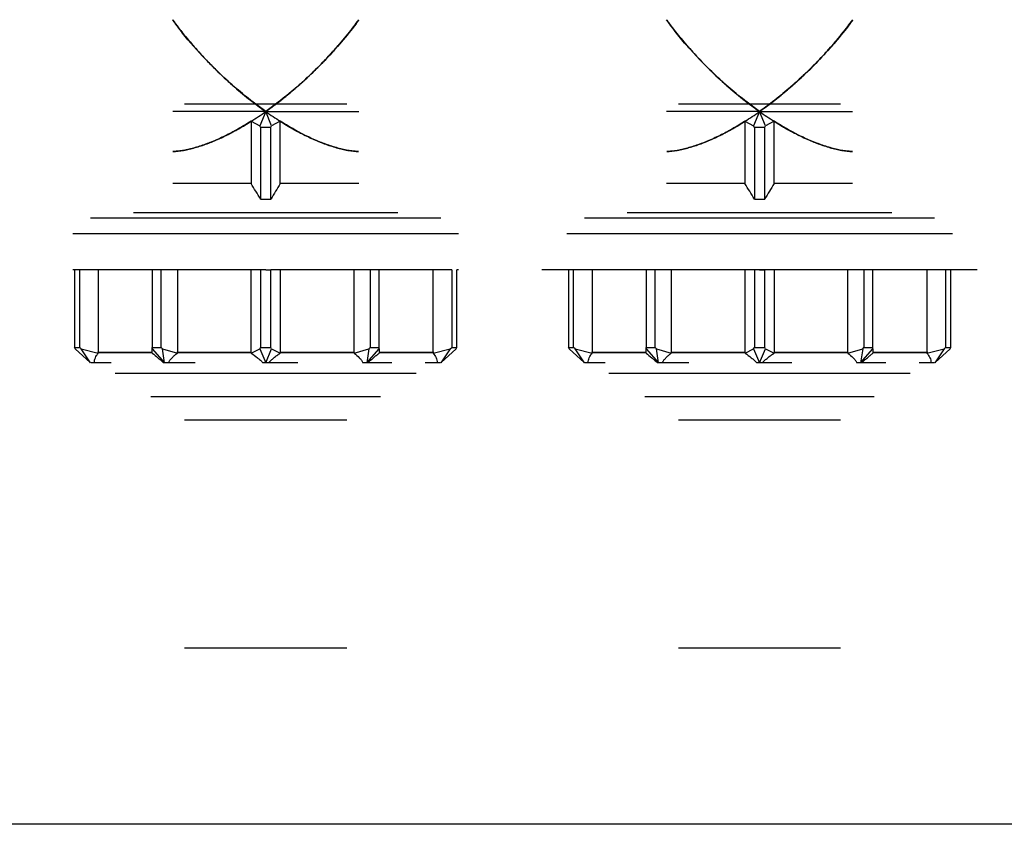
# Model space of a CAD drawing. Header units: millimetres. Extents: x 0 to 841, y 0 to 594.
# Tile 68 of 256: x 302.83 to 310.43, y 272.8 to 279.01. Entities that reach past the tile are written whole.
import ezdxf

# ---------------------------------------------------------------- set-up
doc = ezdxf.new("R2010")
doc.units = ezdxf.units.MM
doc.layers.add('TRAIT-FORT', color=4, linetype='Continuous', lineweight=25)

msp = doc.modelspace()

# ---------------------------------------------------------------- linework, layer by layer
at = {"layer": 'TRAIT-FORT', "color": 4, "linetype": 'Continuous', "lineweight": 25}
for p, q in [((304.7311, 278.298), (304.6254, 278.3772)), ((304.8369, 278.3772), (304.7311, 278.298)), ((308.5408, 278.298), (308.4351, 278.3772)), ((304.1059, 278.358), (305.3564, 278.358)), ((307.9156, 278.358), (309.1661, 278.358)), ((304.7311, 278.298), (304.0138, 278.298)), ((304.7311, 278.298), (304.6855, 278.1878)), ((304.7768, 278.1878), (304.7311, 278.298)), ((304.7311, 278.298), (305.4485, 278.298)), ((308.5408, 278.298), (307.8235, 278.298)), ((308.5408, 278.298), (308.4952, 278.1878)), ((308.5865, 278.1878), (308.5408, 278.298)), ((308.5408, 278.298), (309.2582, 278.298)), ((304.6184, 278.2225), (304.6855, 278.1878)), ((304.6184, 278.2225), (304.6184, 277.7426)), ((304.6911, 278.178), (304.6855, 278.1878)), ((304.6911, 278.178), (304.7711, 278.178)), ((304.6911, 278.178), (304.6911, 277.6219)), ((304.7711, 278.178), (304.7768, 278.1878)), ((304.7711, 277.6219), (304.7711, 278.178)), ((304.8439, 278.2225), (304.7768, 278.1878)), ((304.8439, 277.7426), (304.8439, 278.2225)), ((308.4281, 278.2225), (308.4952, 278.1878)), ((308.4281, 278.2225), (308.4281, 277.7426)), ((308.5008, 278.178), (308.4952, 278.1878)), ((308.5008, 278.178), (308.5008, 277.6219)), ((308.5008, 278.178), (308.5808, 278.178)), ((308.5808, 278.178), (308.5865, 278.1878)), ((308.5808, 277.6219), (308.5808, 278.178)), ((308.6536, 278.2225), (308.5865, 278.1878)), ((308.6536, 277.7426), (308.6536, 278.2225)), ((304.6184, 277.7426), (304.0138, 277.7426)), ((305.4485, 277.7426), (304.8439, 277.7426)), ((308.4281, 277.7426), (307.8235, 277.7426)), ((309.2582, 277.7426), (308.6536, 277.7426)), ((303.3804, 277.478), (306.0819, 277.478)), ((303.7107, 277.518), (305.7515, 277.518)), ((307.1901, 277.478), (309.8916, 277.478)), ((307.5205, 277.518), (309.5612, 277.518)), ((303.2434, 277.358), (306.2189, 277.358)), ((307.0531, 277.358), (310.0286, 277.358)), ((303.2562, 277.078), (303.2562, 276.478)), ((303.2962, 277.078), (303.2762, 277.078)), ((303.2962, 277.078), (303.2968, 277.078)), ((303.2962, 276.478), (303.2962, 277.078)), ((303.4394, 277.078), (303.4394, 276.438)), ((303.8911, 277.078), (303.8565, 277.078)), ((303.8565, 277.078), (303.8565, 276.478)), ((303.9258, 276.478), (303.9258, 277.078)), ((304.0498, 277.078), (304.0498, 276.438)), ((304.6195, 276.438), (304.6195, 277.078)), ((304.6909, 277.078), (304.6911, 277.078)), ((304.7311, 277.078), (304.6911, 277.078)), ((304.6911, 277.078), (304.6911, 276.478)), ((304.7311, 277.078), (304.7711, 277.078)), ((304.7711, 276.478), (304.7711, 277.078)), ((304.7711, 277.078), (304.7714, 277.078)), ((304.7784, 277.078), (304.7714, 277.078)), ((304.8427, 277.078), (304.8427, 276.438)), ((305.4125, 276.438), (305.4125, 277.078)), ((305.536, 277.078), (305.5365, 277.078)), ((305.5711, 277.078), (305.5365, 277.078)), ((305.5365, 277.078), (305.5365, 276.478)), ((305.6058, 277.078), (305.5711, 277.078)), ((305.6058, 276.478), (305.6058, 277.078)), ((306.0229, 276.438), (306.0229, 277.078)), ((306.1661, 277.078), (306.1661, 276.478)), ((306.2061, 276.478), (306.2061, 277.078)), ((307.0659, 277.078), (307.0659, 276.478)), ((307.1059, 277.078), (307.0859, 277.078)), ((307.1059, 277.078), (307.1065, 277.078)), ((307.1059, 276.478), (307.1059, 277.078)), ((307.2491, 277.078), (307.2491, 276.438)), ((307.7008, 277.078), (307.6662, 277.078)), ((307.6662, 277.078), (307.6662, 276.478)), ((307.7355, 276.478), (307.7355, 277.078)), ((307.8595, 277.078), (307.8595, 276.438)), ((308.4293, 276.438), (308.4293, 277.078)), ((308.5006, 277.078), (308.5008, 277.078)), ((308.5408, 277.078), (308.5008, 277.078)), ((308.5008, 277.078), (308.5008, 276.478)), ((308.5408, 277.078), (308.5808, 277.078)), ((308.5808, 276.478), (308.5808, 277.078)), ((308.5808, 277.078), (308.5811, 277.078)), ((308.5881, 277.078), (308.5811, 277.078)), ((308.6524, 277.078), (308.6524, 276.438)), ((309.2222, 276.438), (309.2222, 277.078)), ((309.3457, 277.078), (309.3462, 277.078)), ((309.3808, 277.078), (309.3462, 277.078)), ((309.3462, 277.078), (309.3462, 276.478)), ((309.4155, 277.078), (309.3808, 277.078)), ((309.4155, 276.478), (309.4155, 277.078)), ((309.8326, 276.438), (309.8326, 277.078)), ((309.9758, 277.078), (309.9758, 276.478)), ((310.0158, 276.478), (310.0158, 277.078)), ((303.2562, 276.478), (303.2962, 276.478)), ((303.2619, 276.4682), (303.2562, 276.478)), ((303.2619, 276.4682), (303.377, 276.3609)), ((303.3075, 276.4682), (303.2962, 276.478)), ((303.3075, 276.4682), (303.4395, 276.4341)), ((303.3798, 276.3585), (303.3075, 276.4682)), ((303.4336, 276.438), (303.8565, 276.438)), ((303.4336, 276.438), (303.8565, 276.438)), ((303.8565, 276.438), (303.4337, 276.438)), ((303.8565, 276.438), (303.4337, 276.438)), ((303.4337, 276.438), (303.8565, 276.438)), ((303.8565, 276.438), (303.4339, 276.438)), ((303.8565, 276.438), (303.4339, 276.438)), ((303.8565, 276.438), (303.4342, 276.438)), ((303.4342, 276.438), (303.8565, 276.438)), ((303.8565, 276.438), (303.4343, 276.438)), ((303.4346, 276.438), (303.8565, 276.438)), ((303.4347, 276.438), (303.8565, 276.438)), ((303.4351, 276.438), (303.8565, 276.438)), ((303.8565, 276.438), (303.4394, 276.438)), ((303.8565, 276.478), (303.9258, 276.478)), ((303.8565, 276.4682), (303.8565, 276.478)), ((303.8565, 276.4682), (303.9511, 276.358)), ((303.8565, 276.4341), (303.8565, 276.4682)), ((303.9356, 276.4682), (303.9258, 276.478)), ((303.9356, 276.4682), (304.0498, 276.4341)), ((303.9511, 276.358), (303.9356, 276.4682)), ((304.6191, 276.438), (304.0467, 276.438)), ((304.0467, 276.438), (304.619, 276.438)), ((304.619, 276.438), (304.0468, 276.438)), ((304.0468, 276.438), (304.619, 276.438)), ((304.619, 276.438), (304.0469, 276.438)), ((304.6192, 276.438), (304.047, 276.438)), ((304.047, 276.438), (304.6192, 276.438)), ((304.619, 276.438), (304.0471, 276.438)), ((304.0472, 276.438), (304.6192, 276.438)), ((304.0473, 276.438), (304.619, 276.438)), ((304.0475, 276.438), (304.6193, 276.438)), ((304.0476, 276.438), (304.6191, 276.438)), ((304.0477, 276.438), (304.6191, 276.438)), ((304.6193, 276.438), (304.0478, 276.438)), ((304.6194, 276.438), (304.0481, 276.438)), ((304.0481, 276.438), (304.6192, 276.438)), ((304.6194, 276.438), (304.0482, 276.438)), ((304.6193, 276.438), (304.0485, 276.438)), ((304.6195, 276.438), (304.0485, 276.438)), ((304.0489, 276.438), (304.6195, 276.438)), ((304.6194, 276.438), (304.0491, 276.438)), ((304.0493, 276.438), (304.6195, 276.438)), ((304.6195, 276.4341), (304.6855, 276.4682)), ((304.6855, 276.4682), (304.6911, 276.478)), ((304.6855, 276.4682), (304.7311, 276.358)), ((304.6911, 276.478), (304.7711, 276.478)), ((304.7311, 276.358), (304.7768, 276.4682)), ((304.7768, 276.4682), (304.7711, 276.478)), ((304.7768, 276.4682), (304.8428, 276.4341)), ((305.4125, 276.438), (304.8427, 276.438)), ((305.4125, 276.438), (304.8428, 276.438)), ((305.4125, 276.438), (304.8428, 276.438)), ((304.8428, 276.438), (305.4125, 276.438)), ((304.8429, 276.438), (305.4125, 276.438)), ((304.8429, 276.438), (305.4125, 276.438)), ((304.8429, 276.438), (305.4125, 276.438)), ((305.4125, 276.438), (304.843, 276.438)), ((305.4125, 276.438), (304.843, 276.438)), ((304.843, 276.438), (305.4125, 276.438)), ((305.4125, 276.438), (304.8431, 276.438)), ((305.4125, 276.438), (304.8431, 276.438)), ((304.8431, 276.438), (305.4125, 276.438)), ((304.8432, 276.438), (305.4125, 276.438)), ((304.8432, 276.438), (305.4125, 276.438)), ((304.8432, 276.438), (305.4125, 276.438)), ((305.4125, 276.438), (304.8433, 276.438)), ((305.4125, 276.438), (304.8433, 276.438)), ((305.4125, 276.438), (304.8433, 276.438)), ((305.4125, 276.438), (304.8433, 276.438)), ((304.8433, 276.438), (305.4125, 276.438)), ((304.8433, 276.438), (305.4125, 276.438)), ((305.4125, 276.4341), (305.5267, 276.4682)), ((305.5267, 276.4682), (305.5111, 276.358)), ((305.5111, 276.358), (305.6058, 276.4682)), ((305.5267, 276.4682), (305.5365, 276.478)), ((305.5365, 276.478), (305.6058, 276.478)), ((305.6058, 276.4682), (305.6058, 276.478)), ((305.6058, 276.4682), (305.6058, 276.4341)), ((306.027, 276.438), (305.6058, 276.438)), ((306.0287, 276.438), (305.6058, 276.438)), ((306.0277, 276.438), (305.6058, 276.438)), ((306.0229, 276.438), (305.6058, 276.438)), ((306.0286, 276.438), (305.6058, 276.438)), ((306.0281, 276.438), (305.6058, 276.438)), ((306.0276, 276.438), (305.6058, 276.438)), ((306.0287, 276.438), (305.6058, 276.438)), ((306.0272, 276.438), (305.6058, 276.438)), ((306.0273, 276.438), (305.6058, 276.438)), ((305.6058, 276.438), (306.028, 276.438)), ((305.6058, 276.438), (306.0286, 276.438)), ((305.6058, 276.438), (306.0284, 276.438)), ((305.6058, 276.438), (306.0284, 276.438)), ((305.6058, 276.438), (306.0281, 276.438)), ((305.6058, 276.438), (306.0284, 276.438)), ((305.6058, 276.438), (306.0286, 276.438)), ((306.0228, 276.4341), (306.1548, 276.4682)), ((306.1548, 276.4682), (306.0825, 276.3585)), ((306.0853, 276.3609), (306.2004, 276.4682)), ((306.1548, 276.4682), (306.1661, 276.478)), ((306.1661, 276.478), (306.2061, 276.478)), ((306.2004, 276.4682), (306.2061, 276.478)), ((307.0659, 276.478), (307.1059, 276.478)), ((307.0716, 276.4682), (307.0659, 276.478)), ((307.0716, 276.4682), (307.1867, 276.3609)), ((307.1172, 276.4682), (307.1059, 276.478)), ((307.1172, 276.4682), (307.2492, 276.4341)), ((307.1895, 276.3585), (307.1172, 276.4682)), ((307.2433, 276.438), (307.6662, 276.438)), ((307.2433, 276.438), (307.6662, 276.438)), ((307.6662, 276.438), (307.2434, 276.438)), ((307.6662, 276.438), (307.2434, 276.438)), ((307.2434, 276.438), (307.6662, 276.438)), ((307.6662, 276.438), (307.2436, 276.438)), ((307.6662, 276.438), (307.2436, 276.438)), ((307.6662, 276.438), (307.2439, 276.438)), ((307.2439, 276.438), (307.6662, 276.438)), ((307.6662, 276.438), (307.244, 276.438)), ((307.2443, 276.438), (307.6662, 276.438)), ((307.2444, 276.438), (307.6662, 276.438)), ((307.2448, 276.438), (307.6662, 276.438)), ((307.6662, 276.438), (307.2491, 276.438)), ((307.6662, 276.478), (307.7355, 276.478)), ((307.6662, 276.4682), (307.6662, 276.478)), ((307.6662, 276.4682), (307.7608, 276.358)), ((307.6662, 276.4341), (307.6662, 276.4682)), ((307.7453, 276.4682), (307.7355, 276.478)), ((307.7453, 276.4682), (307.8595, 276.4341)), ((307.7608, 276.358), (307.7453, 276.4682)), ((307.8564, 276.438), (308.4287, 276.438)), ((308.4287, 276.438), (307.8565, 276.438)), ((308.4288, 276.438), (307.8565, 276.438)), ((307.8565, 276.438), (308.4287, 276.438)), ((308.4287, 276.438), (307.8566, 276.438)), ((308.4289, 276.438), (307.8567, 276.438)), ((307.8567, 276.438), (308.4289, 276.438)), ((308.4287, 276.438), (307.8568, 276.438)), ((307.8569, 276.438), (308.4289, 276.438)), ((307.857, 276.438), (308.4287, 276.438)), ((307.8572, 276.438), (308.429, 276.438)), ((307.8573, 276.438), (308.4288, 276.438)), ((307.8574, 276.438), (308.4288, 276.438)), ((308.4291, 276.438), (307.8575, 276.438)), ((308.4291, 276.438), (307.8578, 276.438)), ((307.8578, 276.438), (308.4289, 276.438)), ((308.4291, 276.438), (307.8579, 276.438)), ((308.429, 276.438), (307.8582, 276.438)), ((308.4292, 276.438), (307.8582, 276.438)), ((307.8586, 276.438), (308.4292, 276.438)), ((308.4291, 276.438), (307.8588, 276.438)), ((307.8591, 276.438), (308.4292, 276.438)), ((308.4292, 276.4341), (308.4952, 276.4682)), ((308.4952, 276.4682), (308.5008, 276.478)), ((308.4952, 276.4682), (308.5408, 276.358)), ((308.5008, 276.478), (308.5808, 276.478)), ((308.5408, 276.358), (308.5865, 276.4682)), ((308.5865, 276.4682), (308.5808, 276.478)), ((308.5865, 276.4682), (308.6525, 276.4341)), ((309.2222, 276.438), (308.6525, 276.438)), ((309.2222, 276.438), (308.6525, 276.438)), ((309.2222, 276.438), (308.6525, 276.438)), ((308.6525, 276.438), (309.2222, 276.438)), ((308.6526, 276.438), (309.2222, 276.438)), ((308.6526, 276.438), (309.2222, 276.438)), ((308.6526, 276.438), (309.2222, 276.438)), ((309.2222, 276.438), (308.6527, 276.438)), ((308.6527, 276.438), (309.2222, 276.438)), ((309.2222, 276.438), (308.6528, 276.438)), ((309.2222, 276.438), (308.6528, 276.438)), ((309.2222, 276.438), (308.6528, 276.438)), ((308.6528, 276.438), (309.2222, 276.438)), ((308.6529, 276.438), (309.2222, 276.438)), ((308.6529, 276.438), (309.2222, 276.438)), ((308.6529, 276.438), (309.2222, 276.438)), ((309.2222, 276.438), (308.653, 276.438)), ((309.2222, 276.438), (308.653, 276.438)), ((309.2222, 276.438), (308.653, 276.438)), ((309.2222, 276.438), (308.653, 276.438)), ((308.653, 276.438), (309.2222, 276.438)), ((308.653, 276.438), (309.2222, 276.438)), ((309.2222, 276.4341), (309.3364, 276.4682)), ((309.3364, 276.4682), (309.3208, 276.358)), ((309.3208, 276.358), (309.4155, 276.4682)), ((309.3364, 276.4682), (309.3462, 276.478)), ((309.3462, 276.478), (309.4155, 276.478)), ((309.4155, 276.4682), (309.4155, 276.478)), ((309.4155, 276.4682), (309.4155, 276.4341)), ((309.8367, 276.438), (309.4155, 276.438)), ((309.8384, 276.438), (309.4155, 276.438)), ((309.8374, 276.438), (309.4155, 276.438)), ((309.8326, 276.438), (309.4155, 276.438)), ((309.8383, 276.438), (309.4155, 276.438)), ((309.8378, 276.438), (309.4155, 276.438)), ((309.8373, 276.438), (309.4155, 276.438)), ((309.8384, 276.438), (309.4155, 276.438)), ((309.8369, 276.438), (309.4155, 276.438)), ((309.837, 276.438), (309.4155, 276.438)), ((309.4155, 276.438), (309.8381, 276.438)), ((309.4155, 276.438), (309.8381, 276.438)), ((309.4155, 276.438), (309.8377, 276.438)), ((309.4155, 276.438), (309.8381, 276.438)), ((309.4155, 276.438), (309.8378, 276.438)), ((309.4155, 276.438), (309.8383, 276.438)), ((309.4155, 276.438), (309.8383, 276.438)), ((309.8325, 276.4341), (309.9645, 276.4682)), ((309.9645, 276.4682), (309.8922, 276.3585)), ((309.895, 276.3609), (310.0101, 276.4682)), ((309.9645, 276.4682), (309.9758, 276.478)), ((309.9758, 276.478), (310.0158, 276.478)), ((310.0101, 276.4682), (310.0158, 276.478)), ((303.4096, 276.358), (303.3817, 276.358)), ((303.5401, 276.358), (303.4096, 276.358)), ((303.9511, 276.358), (303.9432, 276.358)), ((303.9806, 276.358), (303.9511, 276.358)), ((304.1866, 276.358), (303.9806, 276.358)), ((304.7311, 276.358), (304.7096, 276.358)), ((304.7527, 276.358), (304.7311, 276.358)), ((304.979, 276.358), (304.7527, 276.358)), ((305.5111, 276.358), (305.4816, 276.358)), ((305.519, 276.358), (305.5111, 276.358)), ((305.7051, 276.358), (305.519, 276.358)), ((306.0806, 276.358), (306.0526, 276.358)), ((307.2193, 276.358), (307.1914, 276.358)), ((307.3498, 276.358), (307.2193, 276.358)), ((307.7608, 276.358), (307.7529, 276.358)), ((307.7903, 276.358), (307.7608, 276.358)), ((307.9963, 276.358), (307.7903, 276.358)), ((308.5408, 276.358), (308.5193, 276.358)), ((308.5624, 276.358), (308.5408, 276.358)), ((308.7887, 276.358), (308.5624, 276.358)), ((309.3208, 276.358), (309.2914, 276.358)), ((309.3287, 276.358), (309.3208, 276.358)), ((309.5148, 276.358), (309.3287, 276.358)), ((309.8903, 276.358), (309.8624, 276.358)), ((304.7311, 276.098), (303.8461, 276.098)), ((305.6162, 276.098), (304.7311, 276.098)), ((308.5408, 276.098), (307.6558, 276.098)), ((309.4259, 276.098), (308.5408, 276.098)), ((305.3564, 275.918), (304.1059, 275.918)), ((309.1661, 275.918), (307.9156, 275.918)), ((305.3564, 274.158), (304.1059, 274.158)), ((309.1661, 274.158), (307.9156, 274.158)), ((320.1764, 272.7986), (301.1764, 272.7986))]:
    msp.add_line(p, q, dxfattribs=at)
for centre, major_axis, start_param, end_param in [((304.7311, 279.0475), (0.9793, 0.9793), 4.213116, 4.31969), ((304.7311, 279.0475), (0.9793, -0.9793), 5.105088, 5.211662), ((308.5408, 279.0475), (0.9793, 0.9793), 4.213116, 4.31969), ((308.5408, 279.0475), (0.9793, -0.9793), 5.105088, 5.211662)]:
    msp.add_ellipse(centre, major_axis=major_axis, ratio=0.414214, start_param=start_param, end_param=end_param, dxfattribs=at)
for points, knots in [([(304.0116, 279.0067), (304.0272, 278.9855), (304.0633, 278.9364), (304.1258, 278.8594), (304.1974, 278.7764), (304.2713, 278.6966), (304.3631, 278.6034), (304.4726, 278.5016), (304.6013, 278.3931), (304.6889, 278.329), (304.7311, 278.298)], [0, 0, 0, 0, 0.084881, 0.195765, 0.30837, 0.419984, 0.521421, 0.69399, 0.852267, 1, 1, 1, 1]), ([(304.013, 279.0045), (304.015, 279.0017), (304.0391, 278.967), (304.095, 278.8971), (304.1785, 278.7971), (304.2794, 278.6873), (304.3924, 278.5747), (304.5183, 278.4621), (304.631, 278.3705), (304.7029, 278.3185), (304.7311, 278.298)], [0, 0, 0, 0, 0.011597, 0.138626, 0.280067, 0.414903, 0.587358, 0.749103, 0.90135, 1, 1, 1, 1]), ([(304.7311, 278.298), (304.7028, 278.3186), (304.6304, 278.371), (304.5167, 278.4634), (304.3899, 278.577), (304.2432, 278.7241), (304.1138, 278.8678), (304.041, 278.97), (304.0175, 279.0031)], [0, 0, 0, 0, 0.099347, 0.253352, 0.417309, 0.590454, 0.867333, 1, 1, 1, 1]), ([(304.7311, 278.298), (304.7626, 278.3208), (304.8276, 278.368), (304.923, 278.4451), (305.0203, 278.5297), (305.1015, 278.6063), (305.1685, 278.6736), (305.2217, 278.7296), (305.275, 278.7882), (305.3272, 278.8487), (305.3754, 278.9075), (305.4166, 278.9599), (305.44, 278.9918), (305.4498, 279.0052)], [0, 0, 0, 0, 0.109833, 0.226909, 0.348206, 0.479591, 0.551149, 0.627908, 0.709874, 0.790241, 0.872383, 0.9465, 1, 1, 1, 1]), ([(304.7311, 278.298), (304.7452, 278.3081), (304.7737, 278.3285), (304.8334, 278.3733), (304.9113, 278.4353), (305.0054, 278.5163), (305.1006, 278.6051), (305.1926, 278.6978), (305.2847, 278.7984), (305.3708, 278.9001), (305.424, 278.9707), (305.4491, 279.0041)], [0, 0, 0, 0, 0.048957, 0.099183, 0.211568, 0.331857, 0.454934, 0.589482, 0.717429, 0.866036, 1, 1, 1, 1]), ([(305.4474, 279.003), (305.4409, 278.9937), (305.4015, 278.9374), (305.3172, 278.8356), (305.1976, 278.7018), (305.0722, 278.577), (304.9457, 278.4634), (304.8319, 278.371), (304.7595, 278.3186), (304.7311, 278.298)], [0, 0, 0, 0, 0.037218, 0.225707, 0.40962, 0.582725, 0.746662, 0.900665, 1, 1, 1, 1]), ([(307.8213, 279.0067), (307.8369, 278.9855), (307.873, 278.9364), (307.9355, 278.8594), (308.0071, 278.7764), (308.081, 278.6966), (308.1728, 278.6034), (308.2823, 278.5016), (308.411, 278.3931), (308.4986, 278.329), (308.5408, 278.298)], [0, 0, 0, 0, 0.084881, 0.195765, 0.30837, 0.419984, 0.521421, 0.69399, 0.852267, 1, 1, 1, 1]), ([(307.8227, 279.0045), (307.8247, 279.0017), (307.8488, 278.967), (307.9047, 278.8971), (307.9882, 278.7971), (308.0891, 278.6873), (308.2021, 278.5747), (308.328, 278.4621), (308.4408, 278.3705), (308.5126, 278.3185), (308.5408, 278.298)], [0, 0, 0, 0, 0.011597, 0.138626, 0.280067, 0.414903, 0.587358, 0.749103, 0.90135, 1, 1, 1, 1]), ([(308.5408, 278.298), (308.5125, 278.3186), (308.4401, 278.371), (308.3264, 278.4634), (308.1996, 278.577), (308.0529, 278.7241), (307.9235, 278.8678), (307.8507, 278.97), (307.8272, 279.0031)], [0, 0, 0, 0, 0.099347, 0.253352, 0.417309, 0.590454, 0.867333, 1, 1, 1, 1]), ([(308.5408, 278.298), (308.5723, 278.3208), (308.6373, 278.368), (308.7327, 278.4451), (308.83, 278.5297), (308.9112, 278.6063), (308.9782, 278.6736), (309.0315, 278.7296), (309.0847, 278.7882), (309.1369, 278.8487), (309.1851, 278.9075), (309.2263, 278.9599), (309.2497, 278.9918), (309.2595, 279.0052)], [0, 0, 0, 0, 0.109833, 0.226909, 0.348206, 0.479591, 0.551149, 0.627908, 0.709874, 0.790241, 0.872383, 0.9465, 1, 1, 1, 1]), ([(308.5408, 278.298), (308.5549, 278.3081), (308.5834, 278.3285), (308.6431, 278.3733), (308.7211, 278.4353), (308.8151, 278.5163), (308.9103, 278.6051), (309.0023, 278.6978), (309.0944, 278.7984), (309.1806, 278.9001), (309.2337, 278.9707), (309.2588, 279.0041)], [0, 0, 0, 0, 0.048957, 0.099183, 0.211568, 0.331857, 0.454934, 0.589482, 0.717429, 0.866036, 1, 1, 1, 1]), ([(309.2572, 279.0031), (309.2292, 278.9657), (309.1665, 278.8815), (309.055, 278.7534), (308.9297, 278.6229), (308.8007, 278.5028), (308.6721, 278.3942), (308.5836, 278.3293), (308.5408, 278.298)], [0, 0, 0, 0, 0.150159, 0.337328, 0.519015, 0.689216, 0.849735, 1, 1, 1, 1]), ([(309.2572, 279.003), (309.2506, 278.9937), (309.2112, 278.9374), (309.1269, 278.8356), (309.0073, 278.7018), (308.8819, 278.577), (308.7554, 278.4634), (308.6416, 278.371), (308.5692, 278.3186), (308.5408, 278.298)], [0, 0, 0, 0, 0.037218, 0.225707, 0.40962, 0.582725, 0.746662, 0.900665, 1, 1, 1, 1]), ([(304.6184, 278.2225), (304.587, 278.2033), (304.5252, 278.1654), (304.4305, 278.1151), (304.3365, 278.0716), (304.243, 278.0357), (304.153, 278.0092), (304.0757, 277.9931), (304.0321, 277.9907), (304.0146, 277.9897)], [0, 0, 0, 0, 0.153768, 0.302733, 0.455413, 0.603635, 0.753895, 0.901321, 1, 1, 1, 1]), ([(304.0146, 277.9897), (304.0321, 277.9907), (304.0756, 277.9931), (304.1528, 278.0092), (304.2426, 278.0355), (304.3361, 278.0714), (304.43, 278.1149), (304.5249, 278.1652), (304.5868, 278.2031), (304.6184, 278.2225)], [0, 0, 0, 0, 0.098323, 0.245799, 0.39566, 0.543905, 0.696656, 0.845144, 1, 1, 1, 1]), ([(304.0147, 277.9898), (304.0279, 277.9903), (304.0672, 277.9918), (304.1406, 278.0063), (304.232, 278.0318), (304.3283, 278.0682), (304.4583, 278.127), (304.5548, 278.1846), (304.6184, 278.2225)], [0, 0, 0, 0, 0.075161, 0.224817, 0.378272, 0.530972, 0.6906, 1, 1, 1, 1]), ([(304.6184, 278.2225), (304.5863, 278.2028), (304.5231, 278.1641), (304.4256, 278.1126), (304.3286, 278.0682), (304.2323, 278.032), (304.1407, 278.0063), (304.0673, 277.9919), (304.0279, 277.9903), (304.0148, 277.9898)], [0, 0, 0, 0, 0.157334, 0.309692, 0.468189, 0.621926, 0.774822, 0.924945, 1, 1, 1, 1]), ([(305.4475, 277.9898), (305.4344, 277.9903), (305.395, 277.9919), (305.3216, 278.0063), (305.23, 278.0319), (305.1337, 278.0682), (305.0037, 278.1272), (304.9075, 278.1846), (304.8439, 278.2225)], [0, 0, 0, 0, 0.075076, 0.225231, 0.378216, 0.531984, 0.690574, 1, 1, 1, 1]), ([(305.4476, 277.9897), (305.4301, 277.9907), (305.3865, 277.9931), (305.3092, 278.0092), (305.2193, 278.0356), (305.1258, 278.0717), (304.9996, 278.1295), (304.9061, 278.1854), (304.8439, 278.2225)], [0, 0, 0, 0, 0.098708, 0.246158, 0.396504, 0.544752, 0.697516, 1, 1, 1, 1]), ([(304.8439, 278.2225), (304.8756, 278.2031), (304.9374, 278.1652), (305.0323, 278.1149), (305.126, 278.0715), (305.2196, 278.0355), (305.3093, 278.0092), (305.3866, 277.9931), (305.4302, 277.9907), (305.4476, 277.9897)], [0, 0, 0, 0, 0.155278, 0.302719, 0.456415, 0.603605, 0.754386, 0.901275, 1, 1, 1, 1]), ([(304.8439, 278.2225), (304.8761, 278.2028), (304.9396, 278.1639), (305.0372, 278.1123), (305.1342, 278.068), (305.2303, 278.0318), (305.3218, 278.0062), (305.3951, 277.9918), (305.4344, 277.9903), (305.4476, 277.9898)], [0, 0, 0, 0, 0.157924, 0.310954, 0.468932, 0.622505, 0.775092, 0.925008, 1, 1, 1, 1]), ([(307.8243, 277.9897), (307.8418, 277.9907), (307.8853, 277.9931), (307.9625, 278.0092), (308.0524, 278.0355), (308.1458, 278.0714), (308.2397, 278.1149), (308.3346, 278.1652), (308.3965, 278.2031), (308.4281, 278.2225)], [0, 0, 0, 0, 0.098323, 0.245799, 0.39566, 0.543905, 0.696656, 0.845144, 1, 1, 1, 1]), ([(307.8244, 277.9898), (307.8376, 277.9903), (307.8769, 277.9918), (307.9503, 278.0063), (308.0417, 278.0318), (308.138, 278.0682), (308.268, 278.127), (308.3645, 278.1846), (308.4281, 278.2225)], [0, 0, 0, 0, 0.075161, 0.224817, 0.378272, 0.530972, 0.6906, 1, 1, 1, 1]), ([(308.4281, 278.2225), (308.396, 278.2028), (308.3328, 278.1641), (308.2353, 278.1126), (308.1383, 278.0682), (308.042, 278.032), (307.9504, 278.0063), (307.877, 277.9919), (307.8376, 277.9903), (307.8245, 277.9898)], [0, 0, 0, 0, 0.157334, 0.309692, 0.468189, 0.621926, 0.774822, 0.924945, 1, 1, 1, 1]), ([(309.2572, 277.9898), (309.2441, 277.9903), (309.2047, 277.9919), (309.1313, 278.0063), (309.0397, 278.0319), (308.9434, 278.0682), (308.8134, 278.1272), (308.7172, 278.1846), (308.6536, 278.2225)], [0, 0, 0, 0, 0.075076, 0.225231, 0.378216, 0.531984, 0.690574, 1, 1, 1, 1]), ([(309.2573, 277.9897), (309.2398, 277.9907), (309.1962, 277.9931), (309.1189, 278.0092), (309.029, 278.0356), (308.9355, 278.0717), (308.8093, 278.1295), (308.7158, 278.1854), (308.6536, 278.2225)], [0, 0, 0, 0, 0.098708, 0.246158, 0.396504, 0.544752, 0.697516, 1, 1, 1, 1]), ([(308.6536, 278.2225), (308.6853, 278.2031), (308.7471, 278.1652), (308.8421, 278.1149), (308.9357, 278.0715), (309.0293, 278.0355), (309.119, 278.0092), (309.1963, 277.9931), (309.2399, 277.9907), (309.2574, 277.9897)], [0, 0, 0, 0, 0.155278, 0.302719, 0.456415, 0.603605, 0.754386, 0.901275, 1, 1, 1, 1]), ([(308.6536, 278.2225), (308.6858, 278.2028), (308.7493, 278.1639), (308.847, 278.1123), (308.944, 278.068), (309.0401, 278.0318), (309.1316, 278.0062), (309.2048, 277.9918), (309.2442, 277.9903), (309.2573, 277.9898)], [0, 0, 0, 0, 0.157924, 0.310954, 0.468932, 0.622505, 0.775092, 0.925008, 1, 1, 1, 1]), ([(304.7311, 277.078), (304.7278, 277.078), (304.6565, 277.078), (304.5148, 277.078), (304.3079, 277.078), (304.1187, 277.078), (303.9506, 277.078), (303.8038, 277.078), (303.6655, 277.078), (303.5375, 277.078), (303.4223, 277.078), (303.3227, 277.078), (303.2693, 277.078), (303.2439, 277.078)], [0, 0, 0, 0, 0.005527, 0.117261, 0.232439, 0.350832, 0.443347, 0.535874, 0.630341, 0.724821, 0.819288, 0.913767, 1, 1, 1, 1]), ([(306.1661, 277.078), (306.1537, 277.078), (306.1125, 277.078), (306.0268, 277.078), (305.9106, 277.078), (305.781, 277.078), (305.6416, 277.078), (305.4937, 277.078), (305.3247, 277.078), (305.1348, 277.078), (304.944, 277.078), (304.8225, 277.078), (304.7711, 277.078)], [0, 0, 0, 0, 0.04391, 0.146454, 0.249011, 0.351555, 0.454112, 0.554537, 0.654975, 0.783478, 0.908504, 1, 1, 1, 1]), ([(306.2185, 277.078), (306.2173, 277.078), (306.2138, 277.078), (306.2092, 277.078), (306.2061, 277.078)], [0, 0, 0, 0, 0.335913, 1, 1, 1, 1]), ([(310.2197, 277.078), (310.2201, 277.078), (310.2241, 277.078), (310.2082, 277.078), (310.1692, 277.078), (310.1054, 277.078), (310.0271, 277.078), (309.9396, 277.078), (309.8371, 277.078), (309.7201, 277.078), (309.5908, 277.078), (309.4513, 277.078), (309.3034, 277.078), (309.1344, 277.078), (308.9446, 277.078), (308.7371, 277.078), (308.5308, 277.078), (308.3245, 277.078), (308.1176, 277.078), (307.9284, 277.078), (307.7604, 277.078), (307.6135, 277.078), (307.4752, 277.078), (307.3473, 277.078), (307.2318, 277.078), (307.131, 277.078), (307.0453, 277.078), (306.9688, 277.078), (306.9082, 277.078), (306.8681, 277.078), (306.8632, 277.078), (306.8608, 277.078)], [0, 0, 0, 0, 0.003829, 0.042515, 0.082394, 0.123385, 0.155417, 0.187452, 0.22016, 0.252872, 0.285579, 0.318291, 0.350323, 0.382359, 0.423346, 0.463225, 0.501914, 0.540601, 0.580479, 0.62147, 0.653502, 0.685538, 0.718246, 0.750957, 0.783665, 0.816377, 0.848408, 0.880444, 0.921432, 0.961311, 1, 1, 1, 1]), ([(303.4096, 276.358), (303.4092, 276.3651), (303.4098, 276.372), (303.4124, 276.3853), (303.4145, 276.3918), (303.4199, 276.4046), (303.4232, 276.4108), (303.4307, 276.4227), (303.4349, 276.4285), (303.4395, 276.4341)], [0, 0, 0, 0, 0.25, 0.25, 0.5, 0.5, 0.75, 0.75, 1, 1, 1, 1]), ([(303.8565, 276.4341), (303.8705, 276.4229), (303.8848, 276.4111), (303.9066, 276.3921), (303.914, 276.3855), (303.9287, 276.372), (303.936, 276.3651), (303.9432, 276.358)], [0, 0, 0, 0, 0.5, 0.5, 0.75, 0.75, 1, 1, 1, 1]), ([(303.9806, 276.358), (303.9838, 276.3651), (303.988, 276.372), (303.9976, 276.3853), (304.003, 276.3918), (304.015, 276.4046), (304.0215, 276.4108), (304.0351, 276.4227), (304.0423, 276.4285), (304.0498, 276.4341)], [0, 0, 0, 0, 0.25, 0.25, 0.5, 0.5, 0.75, 0.75, 1, 1, 1, 1]), ([(304.6195, 276.4341), (304.6363, 276.4229), (304.6524, 276.4111), (304.6753, 276.3921), (304.6828, 276.3855), (304.6969, 276.372), (304.7035, 276.3651), (304.7096, 276.358)], [0, 0, 0, 0, 0.5, 0.5, 0.75, 0.75, 1, 1, 1, 1]), ([(304.7527, 276.358), (304.7588, 276.3651), (304.7653, 276.372), (304.7793, 276.3853), (304.7866, 276.3918), (304.802, 276.4046), (304.81, 276.4108), (304.8261, 276.4227), (304.8344, 276.4285), (304.8428, 276.4341)], [0, 0, 0, 0, 0.25, 0.25, 0.5, 0.5, 0.75, 0.75, 1, 1, 1, 1]), ([(305.4125, 276.4341), (305.4274, 276.4229), (305.4411, 276.4111), (305.459, 276.3921), (305.4646, 276.3855), (305.4743, 276.372), (305.4784, 276.3651), (305.4816, 276.358)], [0, 0, 0, 0, 0.5, 0.5, 0.75, 0.75, 1, 1, 1, 1]), ([(305.519, 276.358), (305.5263, 276.3651), (305.5335, 276.372), (305.5481, 276.3853), (305.5554, 276.3918), (305.57, 276.4046), (305.5773, 276.4108), (305.5917, 276.4227), (305.5988, 276.4285), (305.6058, 276.4341)], [0, 0, 0, 0, 0.25, 0.25, 0.5, 0.5, 0.75, 0.75, 1, 1, 1, 1]), ([(306.0228, 276.4341), (306.032, 276.4229), (306.0396, 276.4111), (306.0477, 276.3921), (306.0498, 276.3855), (306.0525, 276.372), (306.0531, 276.3651), (306.0526, 276.358)], [0, 0, 0, 0, 0.5, 0.5, 0.75, 0.75, 1, 1, 1, 1]), ([(307.2193, 276.358), (307.2189, 276.3651), (307.2195, 276.372), (307.2221, 276.3853), (307.2242, 276.3918), (307.2296, 276.4046), (307.2329, 276.4108), (307.2404, 276.4227), (307.2446, 276.4285), (307.2492, 276.4341)], [0, 0, 0, 0, 0.25, 0.25, 0.5, 0.5, 0.75, 0.75, 1, 1, 1, 1]), ([(307.6662, 276.4341), (307.6802, 276.4229), (307.6945, 276.4111), (307.7163, 276.3921), (307.7237, 276.3855), (307.7384, 276.372), (307.7457, 276.3651), (307.7529, 276.358)], [0, 0, 0, 0, 0.5, 0.5, 0.75, 0.75, 1, 1, 1, 1]), ([(307.7903, 276.358), (307.7936, 276.3651), (307.7977, 276.372), (307.8073, 276.3853), (307.8127, 276.3918), (307.8247, 276.4046), (307.8312, 276.4108), (307.8449, 276.4227), (307.852, 276.4285), (307.8595, 276.4341)], [0, 0, 0, 0, 0.25, 0.25, 0.5, 0.5, 0.75, 0.75, 1, 1, 1, 1]), ([(308.4292, 276.4341), (308.446, 276.4229), (308.4621, 276.4111), (308.485, 276.3921), (308.4925, 276.3855), (308.5066, 276.372), (308.5132, 276.3651), (308.5193, 276.358)], [0, 0, 0, 0, 0.5, 0.5, 0.75, 0.75, 1, 1, 1, 1]), ([(308.5624, 276.358), (308.5685, 276.3651), (308.5751, 276.372), (308.589, 276.3853), (308.5963, 276.3918), (308.6117, 276.4046), (308.6197, 276.4108), (308.6358, 276.4227), (308.6441, 276.4285), (308.6525, 276.4341)], [0, 0, 0, 0, 0.25, 0.25, 0.5, 0.5, 0.75, 0.75, 1, 1, 1, 1]), ([(309.2222, 276.4341), (309.2371, 276.4229), (309.2508, 276.4111), (309.2687, 276.3921), (309.2743, 276.3855), (309.284, 276.372), (309.2881, 276.3651), (309.2914, 276.358)], [0, 0, 0, 0, 0.5, 0.5, 0.75, 0.75, 1, 1, 1, 1]), ([(309.3287, 276.358), (309.336, 276.3651), (309.3432, 276.372), (309.3578, 276.3853), (309.3651, 276.3918), (309.3797, 276.4046), (309.387, 276.4108), (309.4014, 276.4227), (309.4085, 276.4285), (309.4155, 276.4341)], [0, 0, 0, 0, 0.25, 0.25, 0.5, 0.5, 0.75, 0.75, 1, 1, 1, 1]), ([(309.8325, 276.4341), (309.8417, 276.4229), (309.8493, 276.4111), (309.8574, 276.3921), (309.8595, 276.3855), (309.8622, 276.372), (309.8628, 276.3651), (309.8624, 276.358)], [0, 0, 0, 0, 0.5, 0.5, 0.75, 0.75, 1, 1, 1, 1]), ([(306.0526, 276.358), (306.0387, 276.358), (306.0118, 276.358), (305.9779, 276.358), (305.9614, 276.358)], [0, 0, 0, 0, 0.51519, 1, 1, 1, 1]), ([(309.8624, 276.358), (309.8485, 276.358), (309.8215, 276.358), (309.7876, 276.358), (309.7711, 276.358)], [0, 0, 0, 0, 0.51519, 1, 1, 1, 1]), ([(305.8928, 276.278), (305.8685, 276.278), (305.8166, 276.278), (305.7226, 276.278), (305.6155, 276.278), (305.4994, 276.278), (305.3763, 276.278), (305.2354, 276.278), (305.0769, 276.278), (304.9036, 276.278), (304.7311, 276.278), (304.5586, 276.278), (304.3854, 276.278), (304.2269, 276.278), (304.086, 276.278), (303.9629, 276.278), (303.8468, 276.278), (303.7396, 276.278), (303.6457, 276.278), (303.5938, 276.278), (303.5694, 276.278)], [0, 0, 0, 0, 0.046426, 0.099105, 0.151775, 0.204454, 0.256028, 0.307609, 0.373581, 0.437753, 0.5, 0.562239, 0.626412, 0.69239, 0.743964, 0.795545, 0.848216, 0.900895, 0.953566, 1, 1, 1, 1]), ([(309.7025, 276.278), (309.6782, 276.278), (309.6263, 276.278), (309.5323, 276.278), (309.4252, 276.278), (309.3091, 276.278), (309.186, 276.278), (309.0451, 276.278), (308.8866, 276.278), (308.7133, 276.278), (308.5409, 276.278), (308.3684, 276.278), (308.1951, 276.278), (308.0366, 276.278), (307.8957, 276.278), (307.7726, 276.278), (307.6565, 276.278), (307.5493, 276.278), (307.4554, 276.278), (307.4035, 276.278), (307.3791, 276.278)], [0, 0, 0, 0, 0.046426, 0.099105, 0.151775, 0.204454, 0.256028, 0.307609, 0.373581, 0.437753, 0.5, 0.562239, 0.626412, 0.69239, 0.743964, 0.795545, 0.848216, 0.900895, 0.953566, 1, 1, 1, 1])]:
    msp.add_open_spline(points, degree=3, knots=knots, dxfattribs=at)
for points in [[(304.6911, 277.6219), (304.6671, 277.6627), (304.6429, 277.703), (304.6184, 277.7426)], [(304.8439, 277.7426), (304.8194, 277.703), (304.7952, 277.6627), (304.7711, 277.6219)], [(308.5008, 277.6219), (308.4768, 277.6627), (308.4526, 277.703), (308.4281, 277.7426)], [(308.6536, 277.7426), (308.6291, 277.703), (308.6049, 277.6627), (308.5808, 277.6219)], [(304.6911, 277.6219), (304.7178, 277.6228), (304.7445, 277.6228), (304.7711, 277.6219)], [(308.5008, 277.6219), (308.5275, 277.6228), (308.5542, 277.6228), (308.5808, 277.6219)], [(303.4394, 276.438), (303.4394, 276.4367), (303.4394, 276.4354), (303.4395, 276.4341)], [(304.0498, 276.438), (304.0498, 276.4367), (304.0498, 276.4354), (304.0498, 276.4341)], [(304.6195, 276.4341), (304.6195, 276.4354), (304.6195, 276.4367), (304.6195, 276.438)], [(304.8427, 276.438), (304.8427, 276.4367), (304.8427, 276.4354), (304.8428, 276.4341)], [(305.4125, 276.4341), (305.4125, 276.4354), (305.4125, 276.4367), (305.4125, 276.438)], [(306.0228, 276.4341), (306.0229, 276.4354), (306.0229, 276.4367), (306.0229, 276.438)], [(307.2491, 276.438), (307.2491, 276.4367), (307.2491, 276.4354), (307.2492, 276.4341)], [(307.8595, 276.438), (307.8595, 276.4367), (307.8595, 276.4354), (307.8595, 276.4341)], [(308.4292, 276.4341), (308.4292, 276.4354), (308.4293, 276.4367), (308.4293, 276.438)], [(308.6524, 276.438), (308.6524, 276.4367), (308.6524, 276.4354), (308.6525, 276.4341)], [(309.2222, 276.4341), (309.2222, 276.4354), (309.2222, 276.4367), (309.2222, 276.438)], [(309.8325, 276.4341), (309.8326, 276.4354), (309.8326, 276.4367), (309.8326, 276.438)]]:
    msp.add_open_spline(points, degree=3, dxfattribs=at)

doc.saveas('drawing.dxf')
